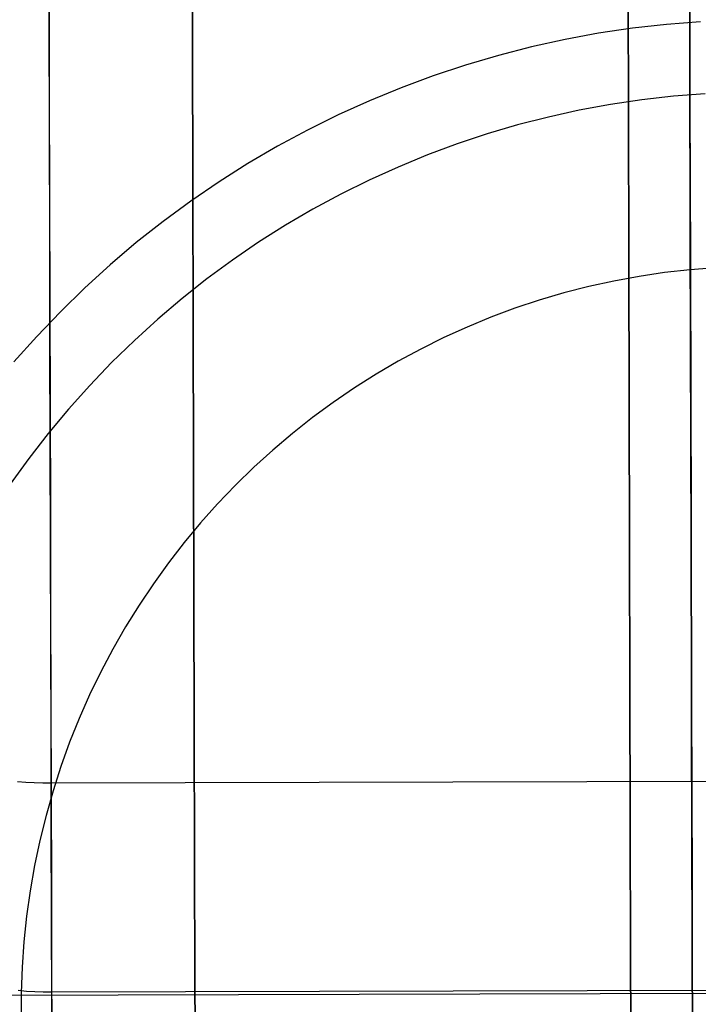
# Model space of a CAD drawing. Header units: millimetres. Extents: x -232 to 233, y -198 to 267.
# Tile 63 of 80: x -6.01 to -0.5, y 208.01 to 216. Entities that reach past the tile are written whole.
import ezdxf

# ---------------------------------------------------------------- set-up
doc = ezdxf.new("R2010")
doc.units = ezdxf.units.MM
doc.layers.add('Volume$Volume', color=7, linetype='Continuous', true_color=0x000000)

msp = doc.modelspace()

# ---------------------------------------------------------------- linework, layer by layer
at = {"layer": 'Volume$Volume'}
for p, q in [((-0.5234, 196.9574, 80.5502), (-0.5826, 219.2394, 80.5502)), ((-0.5234, 196.9574, 79.5502), (-0.5826, 219.2394, 79.5502)), ((-0.5234, 196.9574, 80.5502), (-0.5826, 219.2394, 80.5502)), ((-0.5234, 196.9574, 79.5502), (-0.5826, 219.2394, 79.5502)), ((-4.609, 215.8043, 73.8725), (-4.6121, 216.9691, 74.3286)), ((-4.6121, 216.9691, 6.7718), (-4.609, 215.8043, 7.2279)), ((-4.609, 215.8043, 73.8725), (-4.6121, 216.9691, 74.3286)), ((-4.6121, 216.9691, 6.7718), (-4.609, 215.8043, 7.2279)), ((-5.7726, 215.9814, 66.3123), (-5.775, 216.8837, 66.7666)), ((-5.7726, 215.9814, 66.3123), (-5.775, 216.8837, 66.7666)), ((-0.574, 215.9952, 66.3123), (-0.5764, 216.8975, 66.7666)), ((-0.574, 215.9952, 66.3123), (-0.5764, 216.8975, 66.7666)), ((-1.072, 215.2563, 75.2267), (-1.0752, 216.4684, 75.7013)), ((-1.0752, 216.4684, 5.3991), (-1.072, 215.2563, 5.8737)), ((-1.072, 215.2563, 75.2267), (-1.0752, 216.4684, 75.7013)), ((-1.0752, 216.4684, 5.3991), (-1.072, 215.2563, 5.8737)), ((-0.572, 215.2576, 75.2267), (-0.5752, 216.4697, 75.7013)), ((-0.5752, 216.4697, 5.3991), (-0.572, 215.2576, 5.8737)), ((-0.572, 215.2576, 75.2267), (-0.5752, 216.4697, 75.7013)), ((-0.5752, 216.4697, 5.3991), (-0.572, 215.2576, 5.8737)), ((-5.7735, 216.3184, 14.6138), (-5.7712, 215.4262, 15.0876)), ((-5.7735, 216.3184, 14.6138), (-5.7712, 215.4262, 15.0876)), ((-0.5749, 216.3322, 14.6138), (-0.5725, 215.44, 15.0876)), ((-0.5749, 216.3322, 14.6138), (-0.5725, 215.44, 15.0876)), ((-5.7703, 215.0955, 65.8269), (-5.7726, 215.9814, 66.3123)), ((-5.7703, 215.0955, 65.8269), (-5.7726, 215.9814, 66.3123)), ((-0.7625, 215.9636, 80.5502), (-1.0385, 215.9323, 80.5502)), ((-0.7625, 215.9636, 566.0502), (-1.0385, 215.9323, 566.0502)), ((-0.7625, 215.9636, 324.3002), (-1.0385, 215.9323, 324.3002)), ((-0.4857, 215.9852, 80.5502), (-0.7625, 215.9636, 80.5502)), ((-0.4857, 215.9852, 566.0502), (-0.7625, 215.9636, 566.0502)), ((-0.4857, 215.9852, 324.3002), (-0.7625, 215.9636, 324.3002)), ((-0.5716, 215.1093, 65.8269), (-0.574, 215.9952, 66.3123)), ((-0.5716, 215.1093, 65.8269), (-0.574, 215.9952, 66.3123)), ((-1.3132, 215.8915, 80.5502), (-1.5862, 215.8412, 80.5502)), ((-1.3132, 215.8915, 566.0502), (-1.5862, 215.8412, 566.0502)), ((-1.3132, 215.8915, 324.3002), (-1.5862, 215.8412, 324.3002)), ((-1.0385, 215.9323, 80.5502), (-1.3132, 215.8915, 80.5502)), ((-1.0385, 215.9323, 566.0502), (-1.3132, 215.8915, 566.0502)), ((-1.0385, 215.9323, 324.3002), (-1.3132, 215.8915, 324.3002)), ((-4.606, 214.6561, 73.3764), (-4.609, 215.8043, 73.8725)), ((-4.609, 215.8043, 7.2279), (-4.606, 214.6561, 7.7241)), ((-4.606, 214.6561, 73.3764), (-4.609, 215.8043, 73.8725)), ((-4.609, 215.8043, 7.2279), (-4.606, 214.6561, 7.7241)), ((-1.5862, 215.8412, 80.5502), (-1.8574, 215.7814, 80.5502)), ((-1.5862, 215.8412, 566.0502), (-1.8574, 215.7814, 566.0502)), ((-1.5862, 215.8412, 324.3002), (-1.8574, 215.7814, 324.3002)), ((-2.1264, 215.7122, 80.5502), (-2.3928, 215.6338, 80.5502)), ((-2.1264, 215.7122, 566.0502), (-2.3928, 215.6338, 566.0502)), ((-2.1264, 215.7122, 324.3002), (-2.3928, 215.6338, 324.3002)), ((-1.8574, 215.7814, 80.5502), (-2.1264, 215.7122, 80.5502)), ((-1.8574, 215.7814, 566.0502), (-2.1264, 215.7122, 566.0502)), ((-1.8574, 215.7814, 324.3002), (-2.1264, 215.7122, 324.3002)), ((-2.3928, 215.6338, 80.5502), (-2.6563, 215.5461, 80.5502)), ((-2.3928, 215.6338, 566.0502), (-2.6563, 215.5461, 566.0502)), ((-2.3928, 215.6338, 324.3002), (-2.6563, 215.5461, 324.3002)), ((-2.6563, 215.5461, 80.5502), (-2.9166, 215.4494, 80.5502)), ((-2.6563, 215.5461, 566.0502), (-2.9166, 215.4494, 566.0502)), ((-2.6563, 215.5461, 324.3002), (-2.9166, 215.4494, 324.3002)), ((-5.7712, 215.4262, 15.0876), (-5.7688, 214.551, 15.592)), ((-5.7712, 215.4262, 15.0876), (-5.7688, 214.551, 15.592)), ((-2.9166, 215.4494, 80.5502), (-3.1734, 215.3437, 80.5502)), ((-2.9166, 215.4494, 566.0502), (-3.1734, 215.3437, 566.0502)), ((-2.9166, 215.4494, 324.3002), (-3.1734, 215.3437, 324.3002)), ((-0.4501, 215.4005, 567.4644), (-0.7067, 215.3805, 567.4644)), ((-0.5725, 215.44, 15.0876), (-0.5702, 214.5648, 15.592)), ((-0.5725, 215.44, 15.0876), (-0.5702, 214.5648, 15.592)), ((-3.1734, 215.3437, 80.5502), (-3.4263, 215.2291, 80.5502)), ((-3.1734, 215.3437, 566.0502), (-3.4263, 215.2291, 566.0502)), ((-3.1734, 215.3437, 324.3002), (-3.4263, 215.2291, 324.3002)), ((-1.217, 215.3136, 567.4644), (-1.4701, 215.267, 567.4644)), ((-0.9624, 215.3515, 567.4644), (-1.217, 215.3136, 567.4644)), ((-0.7067, 215.3805, 567.4644), (-0.9624, 215.3515, 567.4644)), ((-1.4701, 215.267, 567.4644), (-1.7214, 215.2116, 567.4644)), ((-1.0688, 214.0614, 74.7104), (-1.072, 215.2563, 75.2267)), ((-1.072, 215.2563, 5.8737), (-1.0688, 214.0614, 6.39)), ((-1.0688, 214.0614, 74.7104), (-1.072, 215.2563, 75.2267)), ((-1.072, 215.2563, 5.8737), (-1.0688, 214.0614, 6.39)), ((-0.5688, 214.0627, 74.7104), (-0.572, 215.2576, 75.2267)), ((-0.572, 215.2576, 5.8737), (-0.5688, 214.0627, 6.39)), ((-0.5688, 214.0627, 74.7104), (-0.572, 215.2576, 75.2267)), ((-0.572, 215.2576, 5.8737), (-0.5688, 214.0627, 6.39)), ((-3.4263, 215.2291, 80.5502), (-3.6752, 215.1059, 80.5502)), ((-3.4263, 215.2291, 566.0502), (-3.6752, 215.1059, 566.0502)), ((-3.4263, 215.2291, 324.3002), (-3.6752, 215.1059, 324.3002)), ((-1.7214, 215.2116, 567.4644), (-1.9707, 215.1475, 567.4644)), ((-5.768, 214.2269, 65.3111), (-5.7703, 215.0955, 65.8269)), ((-5.768, 214.2269, 65.3111), (-5.7703, 215.0955, 65.8269)), ((-3.6752, 215.1059, 80.5502), (-3.9196, 214.974, 80.5502)), ((-3.6752, 215.1059, 566.0502), (-3.9196, 214.974, 566.0502)), ((-3.6752, 215.1059, 324.3002), (-3.9196, 214.974, 324.3002)), ((-2.2176, 215.0748, 567.4644), (-2.4618, 214.9936, 567.4644)), ((-1.9707, 215.1475, 567.4644), (-2.2176, 215.0748, 567.4644)), ((-0.5693, 214.2407, 65.3111), (-0.5716, 215.1093, 65.8269)), ((-0.5693, 214.2407, 65.3111), (-0.5716, 215.1093, 65.8269)), ((-2.4618, 214.9936, 567.4644), (-2.703, 214.9039, 567.4644)), ((-3.9196, 214.974, 80.5502), (-4.1593, 214.8338, 80.5502)), ((-3.9196, 214.974, 566.0502), (-4.1593, 214.8338, 566.0502)), ((-3.9196, 214.974, 324.3002), (-4.1593, 214.8338, 324.3002)), ((-4.1593, 214.8338, 80.5502), (-4.3939, 214.6853, 80.5502)), ((-4.1593, 214.8338, 566.0502), (-4.3939, 214.6853, 566.0502)), ((-4.1593, 214.8338, 324.3002), (-4.3939, 214.6853, 324.3002)), ((-2.703, 214.9039, 567.4644), (-2.941, 214.806, 567.4644)), ((-2.941, 214.806, 567.4644), (-3.1754, 214.6998, 567.4644)), ((-4.3939, 214.6853, 80.5502), (-4.6233, 214.5288, 80.5502)), ((-4.3939, 214.6853, 566.0502), (-4.6233, 214.5288, 566.0502)), ((-4.3939, 214.6853, 324.3002), (-4.6233, 214.5288, 324.3002)), ((-3.1754, 214.6998, 567.4644), (-3.4061, 214.5855, 567.4644)), ((-4.603, 213.5258, 72.8406), (-4.606, 214.6561, 73.3764)), ((-4.606, 214.6561, 7.7241), (-4.603, 213.5258, 8.2598)), ((-4.603, 213.5258, 72.8406), (-4.606, 214.6561, 73.3764)), ((-4.606, 214.6561, 7.7241), (-4.603, 213.5258, 8.2598)), ((-5.7688, 214.551, 15.592), (-5.7666, 213.6938, 16.1266)), ((-5.7688, 214.551, 15.592), (-5.7666, 213.6938, 16.1266)), ((-4.6233, 214.5288, 80.5502), (-4.8471, 214.3644, 80.5502)), ((-4.6233, 214.5288, 566.0502), (-4.8471, 214.3644, 566.0502)), ((-4.6233, 214.5288, 324.3002), (-4.8471, 214.3644, 324.3002)), ((-3.4061, 214.5855, 567.4644), (-3.6326, 214.4634, 567.4644)), ((-0.5702, 214.5648, 15.592), (-0.5679, 213.7076, 16.1266)), ((-0.5702, 214.5648, 15.592), (-0.5679, 213.7076, 16.1266)), ((-3.6326, 214.4634, 567.4644), (-3.8547, 214.3334, 567.4644)), ((-4.8471, 214.3644, 80.5502), (-5.0651, 214.1923, 80.5502)), ((-4.8471, 214.3644, 566.0502), (-5.0651, 214.1923, 566.0502)), ((-4.8471, 214.3644, 324.3002), (-5.0651, 214.1923, 324.3002)), ((-3.8547, 214.3334, 567.4644), (-4.0722, 214.1958, 567.4644)), ((-5.7657, 213.3767, 64.7654), (-5.768, 214.2269, 65.3111)), ((-5.7657, 213.3767, 64.7654), (-5.768, 214.2269, 65.3111)), ((-5.0651, 214.1923, 80.5502), (-5.2769, 214.0128, 80.5502)), ((-5.0651, 214.1923, 566.0502), (-5.2769, 214.0128, 566.0502)), ((-5.0651, 214.1923, 324.3002), (-5.2769, 214.0128, 324.3002)), ((-4.0722, 214.1958, 567.4644), (-4.2848, 214.0507, 567.4644)), ((-0.567, 213.3905, 64.7654), (-0.5693, 214.2407, 65.3111)), ((-0.567, 213.3905, 64.7654), (-0.5693, 214.2407, 65.3111)), ((-4.2848, 214.0507, 567.4644), (-4.4922, 213.8984, 567.4644)), ((-1.0657, 212.8851, 74.1529), (-1.0688, 214.0614, 74.7104)), ((-1.0688, 214.0614, 6.39), (-1.0657, 212.8851, 6.9475)), ((-1.0657, 212.8851, 74.1529), (-1.0688, 214.0614, 74.7104)), ((-1.0688, 214.0614, 6.39), (-1.0657, 212.8851, 6.9475)), ((-0.5657, 212.8864, 74.1529), (-0.5688, 214.0627, 74.7104)), ((-0.5688, 214.0627, 6.39), (-0.5657, 212.8864, 6.9475)), ((-0.5657, 212.8864, 74.1529), (-0.5688, 214.0627, 74.7104)), ((-0.5688, 214.0627, 6.39), (-0.5657, 212.8864, 6.9475)), ((-5.2769, 214.0128, 80.5502), (-5.4824, 213.826, 80.5502)), ((-5.2769, 214.0128, 566.0502), (-5.4824, 213.826, 566.0502)), ((-5.2769, 214.0128, 324.3002), (-5.4824, 213.826, 324.3002)), ((-0.5719, 213.9727, 568.0502), (-0.7789, 213.9492, 568.0502)), ((-0.3643, 213.9889, 568.0502), (-0.5719, 213.9727, 568.0502)), ((-4.4922, 213.8984, 567.4644), (-4.6942, 213.7389, 567.4644)), ((-1.1897, 213.8809, 568.0502), (-1.3931, 213.836, 568.0502)), ((-0.9849, 213.9186, 568.0502), (-1.1897, 213.8809, 568.0502)), ((-0.7789, 213.9492, 568.0502), (-0.9849, 213.9186, 568.0502)), ((-5.4824, 213.826, 80.5502), (-5.6813, 213.6323, 80.5502)), ((-5.4824, 213.826, 566.0502), (-5.6813, 213.6323, 566.0502)), ((-5.4824, 213.826, 324.3002), (-5.6813, 213.6323, 324.3002)), ((-1.3931, 213.836, 568.0502), (-1.5948, 213.7842, 568.0502)), ((-4.6942, 213.7389, 567.4644), (-4.8905, 213.5725, 567.4644)), ((-1.7946, 213.7253, 568.0502), (-1.9922, 213.6596, 568.0502)), ((-1.5948, 213.7842, 568.0502), (-1.7946, 213.7253, 568.0502)), ((-5.6813, 213.6323, 80.5502), (-5.8734, 213.4317, 80.5502)), ((-5.6813, 213.6323, 566.0502), (-5.8734, 213.4317, 566.0502)), ((-5.6813, 213.6323, 324.3002), (-5.8734, 213.4317, 324.3002)), ((-5.7666, 213.6938, 16.1266), (-5.7643, 212.8557, 16.6905)), ((-5.7666, 213.6938, 16.1266), (-5.7643, 212.8557, 16.6905)), ((-1.9922, 213.6596, 568.0502), (-2.1874, 213.5871, 568.0502)), ((-0.5679, 213.7076, 16.1266), (-0.5657, 212.8695, 16.6905)), ((-0.5679, 213.7076, 16.1266), (-0.5657, 212.8695, 16.6905)), ((-4.8905, 213.5725, 567.4644), (-5.081, 213.3994, 567.4644)), ((-2.1874, 213.5871, 568.0502), (-2.38, 213.5078, 568.0502)), ((-4.6, 212.4147, 72.266), (-4.603, 213.5258, 72.8406)), ((-4.603, 213.5258, 8.2598), (-4.6, 212.4147, 8.8344)), ((-4.6, 212.4147, 72.266), (-4.603, 213.5258, 72.8406)), ((-4.603, 213.5258, 8.2598), (-4.6, 212.4147, 8.8344)), ((-2.38, 213.5078, 568.0502), (-2.5697, 213.4218, 568.0502)), ((-5.8734, 213.4317, 80.5502), (-6.0584, 213.2246, 80.5502)), ((-5.8734, 213.4317, 566.0502), (-6.0584, 213.2246, 566.0502)), ((-5.8734, 213.4317, 324.3002), (-6.0584, 213.2246, 324.3002)), ((-5.081, 213.3994, 567.4644), (-5.2653, 213.2198, 567.4644)), ((-2.5697, 213.4218, 568.0502), (-2.7564, 213.3294, 568.0502)), ((-5.7635, 212.546, 64.1906), (-5.7657, 213.3767, 64.7654)), ((-5.7635, 212.546, 64.1906), (-5.7657, 213.3767, 64.7654)), ((-2.7564, 213.3294, 568.0502), (-2.9397, 213.2305, 568.0502)), ((-0.5648, 212.5598, 64.1906), (-0.567, 213.3905, 64.7654)), ((-0.5648, 212.5598, 64.1906), (-0.567, 213.3905, 64.7654)), ((-5.2653, 213.2198, 567.4644), (-5.4433, 213.034, 567.4644)), ((-2.9397, 213.2305, 568.0502), (-3.1194, 213.1253, 568.0502)), ((-3.1194, 213.1253, 568.0502), (-3.2954, 213.014, 568.0502)), ((-5.4433, 213.034, 567.4644), (-5.6148, 212.842, 567.4644)), ((-3.2954, 213.014, 568.0502), (-3.4675, 212.8966, 568.0502)), ((-5.6148, 212.842, 567.4644), (-5.7794, 212.6442, 567.4644)), ((-5.7643, 212.8557, 16.6905), (-5.7622, 212.0376, 17.2833)), ((-5.7643, 212.8557, 16.6905), (-5.7622, 212.0376, 17.2833)), ((-3.4675, 212.8966, 568.0502), (-3.6353, 212.7733, 568.0502)), ((-1.0626, 211.7289, 73.5549), (-1.0657, 212.8851, 74.1529)), ((-1.0657, 212.8851, 6.9475), (-1.0626, 211.7289, 7.5455)), ((-1.0626, 211.7289, 73.5549), (-1.0657, 212.8851, 74.1529)), ((-1.0657, 212.8851, 6.9475), (-1.0626, 211.7289, 7.5455)), ((-0.5626, 211.7302, 73.5549), (-0.5657, 212.8864, 74.1529)), ((-0.5657, 212.8864, 6.9475), (-0.5626, 211.7302, 7.5455)), ((-0.5626, 211.7302, 73.5549), (-0.5657, 212.8864, 74.1529)), ((-0.5657, 212.8864, 6.9475), (-0.5626, 211.7302, 7.5455)), ((-0.5657, 212.8695, 16.6905), (-0.5635, 212.0514, 17.2833)), ((-0.5657, 212.8695, 16.6905), (-0.5635, 212.0514, 17.2833)), ((-3.6353, 212.7733, 568.0502), (-3.7988, 212.6443, 568.0502)), ((-5.7794, 212.6442, 567.4644), (-5.9371, 212.4408, 567.4644)), ((-3.7988, 212.6443, 568.0502), (-3.9577, 212.5096, 568.0502)), ((-5.7614, 211.7358, 63.5873), (-5.7635, 212.546, 64.1906)), ((-5.7614, 211.7358, 63.5873), (-5.7635, 212.546, 64.1906)), ((-0.5627, 211.7496, 63.5873), (-0.5648, 212.5598, 64.1906)), ((-0.5627, 211.7496, 63.5873), (-0.5648, 212.5598, 64.1906)), ((-5.9371, 212.4408, 567.4644), (-6.0877, 212.2321, 567.4644)), ((-3.9577, 212.5096, 568.0502), (-4.1118, 212.3695, 568.0502)), ((-4.5971, 211.3243, 71.6531), (-4.6, 212.4147, 72.266)), ((-4.6, 212.4147, 8.8344), (-4.5971, 211.3243, 9.4473)), ((-4.5971, 211.3243, 71.6531), (-4.6, 212.4147, 72.266)), ((-4.6, 212.4147, 8.8344), (-4.5971, 211.3243, 9.4473)), ((-4.1118, 212.3695, 568.0502), (-4.261, 212.2242, 568.0502)), ((-4.261, 212.2242, 568.0502), (-4.4051, 212.0738, 568.0502)), ((-5.7622, 212.0376, 17.2833), (-5.76, 211.2406, 17.904)), ((-5.7622, 212.0376, 17.2833), (-5.76, 211.2406, 17.904)), ((-4.4051, 212.0738, 568.0502), (-4.5438, 211.9184, 568.0502)), ((-0.5635, 212.0514, 17.2833), (-0.5614, 211.2544, 17.904)), ((-0.5635, 212.0514, 17.2833), (-0.5614, 211.2544, 17.904)), ((-4.5438, 211.9184, 568.0502), (-4.677, 211.7584, 568.0502)), ((-5.7593, 210.9469, 62.9562), (-5.7614, 211.7358, 63.5873)), ((-5.7593, 210.9469, 62.9562), (-5.7614, 211.7358, 63.5873)), ((-4.677, 211.7584, 568.0502), (-4.8047, 211.5938, 568.0502)), ((-1.0596, 210.5941, 72.9171), (-1.0626, 211.7289, 73.5549)), ((-1.0626, 211.7289, 7.5455), (-1.0596, 210.5941, 8.1833)), ((-1.0596, 210.5941, 72.9171), (-1.0626, 211.7289, 73.5549)), ((-1.0626, 211.7289, 7.5455), (-1.0596, 210.5941, 8.1833)), ((-0.5606, 210.9608, 62.9562), (-0.5627, 211.7496, 63.5873)), ((-0.5606, 210.9608, 62.9562), (-0.5627, 211.7496, 63.5873)), ((-0.5596, 210.5955, 72.9171), (-0.5626, 211.7302, 73.5549)), ((-0.5626, 211.7302, 7.5455), (-0.5596, 210.5955, 8.1833)), ((-0.5596, 210.5955, 72.9171), (-0.5626, 211.7302, 73.5549)), ((-0.5626, 211.7302, 7.5455), (-0.5596, 210.5955, 8.1833)), ((-4.8047, 211.5938, 568.0502), (-4.9265, 211.4249, 568.0502)), ((-4.9265, 211.4249, 568.0502), (-5.0424, 211.2518, 568.0502)), ((-4.5943, 210.2558, 71.0028), (-4.5971, 211.3243, 71.6531)), ((-4.5971, 211.3243, 9.4473), (-4.5943, 210.2558, 10.0976)), ((-4.5943, 210.2558, 71.0028), (-4.5971, 211.3243, 71.6531)), ((-4.5971, 211.3243, 9.4473), (-4.5943, 210.2558, 10.0976)), ((-5.76, 211.2406, 17.904), (-5.758, 210.4657, 18.552)), ((-5.76, 211.2406, 17.904), (-5.758, 210.4657, 18.552)), ((-5.0424, 211.2518, 568.0502), (-5.1522, 211.0748, 568.0502)), ((-0.5614, 211.2544, 17.904), (-0.5593, 210.4795, 18.552)), ((-0.5614, 211.2544, 17.904), (-0.5593, 210.4795, 18.552)), ((-5.1522, 211.0748, 568.0502), (-5.2558, 210.8942, 568.0502)), ((-5.7572, 210.1805, 62.2981), (-5.7593, 210.9469, 62.9562)), ((-5.7572, 210.1805, 62.2981), (-5.7593, 210.9469, 62.9562)), ((-0.5585, 210.1943, 62.2981), (-0.5606, 210.9608, 62.9562)), ((-0.5585, 210.1943, 62.2981), (-0.5606, 210.9608, 62.9562)), ((-5.2558, 210.8942, 568.0502), (-5.3531, 210.71, 568.0502)), ((-5.3531, 210.71, 568.0502), (-5.4439, 210.5226, 568.0502)), ((-5.4439, 210.5226, 568.0502), (-5.5282, 210.3321, 568.0502)), ((-1.0567, 209.4822, 72.2404), (-1.0596, 210.5941, 72.9171)), ((-1.0596, 210.5941, 8.1833), (-1.0567, 209.4822, 8.86)), ((-1.0567, 209.4822, 72.2404), (-1.0596, 210.5941, 72.9171)), ((-1.0596, 210.5941, 8.1833), (-1.0567, 209.4822, 8.86)), ((-0.5567, 209.4835, 72.2404), (-0.5596, 210.5955, 72.9171)), ((-0.5596, 210.5955, 8.1833), (-0.5567, 209.4835, 8.86)), ((-0.5567, 209.4835, 72.2404), (-0.5596, 210.5955, 72.9171)), ((-0.5596, 210.5955, 8.1833), (-0.5567, 209.4835, 8.86)), ((-5.758, 210.4657, 18.552), (-5.756, 209.7137, 19.2266)), ((-5.758, 210.4657, 18.552), (-5.756, 209.7137, 19.2266)), ((-0.5593, 210.4795, 18.552), (-0.5573, 209.7275, 19.2266)), ((-0.5593, 210.4795, 18.552), (-0.5573, 209.7275, 19.2266)), ((-5.5282, 210.3321, 568.0502), (-5.6058, 210.1389, 568.0502)), ((-4.5915, 209.2105, 70.3158), (-4.5943, 210.2558, 71.0028)), ((-4.5943, 210.2558, 10.0976), (-4.5915, 209.2105, 10.7846)), ((-4.5915, 209.2105, 70.3158), (-4.5943, 210.2558, 71.0028)), ((-4.5943, 210.2558, 10.0976), (-4.5915, 209.2105, 10.7846)), ((-5.7553, 209.4374, 61.6138), (-5.7572, 210.1805, 62.2981)), ((-5.7553, 209.4374, 61.6138), (-5.7572, 210.1805, 62.2981)), ((-5.6058, 210.1389, 568.0502), (-5.6767, 209.943, 568.0502)), ((-0.5566, 209.4512, 61.6138), (-0.5585, 210.1943, 62.2981)), ((-0.5566, 209.4512, 61.6138), (-0.5585, 210.1943, 62.2981)), ((-5.6767, 209.943, 568.0502), (-5.7407, 209.7448, 568.0502)), ((-5.9608, 209.8125, 61.9515), (-6.0286, 209.8179, 61.9455)), ((-5.9608, 209.8125, 61.9515), (-6.0286, 209.8179, 61.9455)), ((-5.8927, 209.8088, 61.9558), (-5.9608, 209.8125, 61.9515)), ((-5.8927, 209.8088, 61.9558), (-5.9608, 209.8125, 61.9515)), ((-5.8245, 209.8066, 61.9583), (-5.8927, 209.8088, 61.9558)), ((-5.8245, 209.8066, 61.9583), (-5.8927, 209.8088, 61.9558)), ((-5.7562, 209.806, 61.9592), (-5.8245, 209.8066, 61.9583)), ((-5.7562, 209.806, 61.9592), (-5.8245, 209.8066, 61.9583)), ((4.6411, 209.8336, 61.9592), (-5.7562, 209.806, 61.9592)), ((4.6411, 209.8336, 61.9592), (-5.7562, 209.806, 61.9592)), ((-5.7407, 209.7448, 568.0502), (-5.7978, 209.5445, 568.0502)), ((-0.5573, 209.7275, 19.2266), (-0.5554, 208.9993, 19.9268)), ((-0.5573, 209.7275, 19.2266), (-0.5554, 208.9993, 19.9268)), ((-5.756, 209.7137, 19.2266), (-5.7541, 208.9855, 19.9268)), ((-5.756, 209.7137, 19.2266), (-5.7541, 208.9855, 19.9268)), ((-5.7978, 209.5445, 568.0502), (-5.8479, 209.3424, 568.0502)), ((-1.0538, 208.3944, 71.5254), (-1.0567, 209.4822, 72.2404)), ((-1.0567, 209.4822, 8.86), (-1.0538, 208.3944, 9.575)), ((-1.0538, 208.3944, 71.5254), (-1.0567, 209.4822, 72.2404)), ((-1.0567, 209.4822, 8.86), (-1.0538, 208.3944, 9.575)), ((-0.5538, 208.3957, 71.5254), (-0.5567, 209.4835, 72.2404)), ((-0.5567, 209.4835, 8.86), (-0.5538, 208.3957, 9.575)), ((-0.5538, 208.3957, 71.5254), (-0.5567, 209.4835, 72.2404)), ((-0.5567, 209.4835, 8.86), (-0.5538, 208.3957, 9.575)), ((-5.7533, 208.7184, 60.9042), (-5.7553, 209.4374, 61.6138)), ((-5.7533, 208.7184, 60.9042), (-5.7553, 209.4374, 61.6138)), ((-0.5547, 208.7322, 60.9042), (-0.5566, 209.4512, 61.6138)), ((-0.5547, 208.7322, 60.9042), (-0.5566, 209.4512, 61.6138)), ((-5.8479, 209.3424, 568.0502), (-5.891, 209.1386, 568.0502)), ((-4.5888, 208.1896, 69.5929), (-4.5915, 209.2105, 70.3158)), ((-4.5915, 209.2105, 10.7846), (-4.5888, 208.1896, 11.5075)), ((-4.5888, 208.1896, 69.5929), (-4.5915, 209.2105, 70.3158)), ((-4.5915, 209.2105, 10.7846), (-4.5888, 208.1896, 11.5075)), ((-5.891, 209.1386, 568.0502), (-5.9269, 208.9335, 568.0502)), ((-0.5554, 208.9993, 19.9268), (-0.5535, 208.2959, 20.6519)), ((-0.5554, 208.9993, 19.9268), (-0.5535, 208.2959, 20.6519)), ((-5.9269, 208.9335, 568.0502), (-5.9558, 208.7272, 568.0502)), ((-5.7541, 208.9855, 19.9268), (-5.7522, 208.2821, 20.6519)), ((-5.7541, 208.9855, 19.9268), (-5.7522, 208.2821, 20.6519)), ((-5.9558, 208.7272, 568.0502), (-5.9774, 208.5201, 568.0502)), ((-5.7515, 208.0245, 60.17), (-5.7533, 208.7184, 60.9042)), ((-5.7515, 208.0245, 60.17), (-5.7533, 208.7184, 60.9042)), ((-0.5528, 208.0383, 60.17), (-0.5547, 208.7322, 60.9042)), ((-0.5528, 208.0383, 60.17), (-0.5547, 208.7322, 60.9042)), ((-5.9774, 208.5201, 568.0502), (-5.9919, 208.3123, 568.0502)), ((-1.0509, 207.3321, 70.7732), (-1.0538, 208.3944, 71.5254)), ((-1.0538, 208.3944, 9.575), (-1.0509, 207.3321, 10.3273)), ((-1.0509, 207.3321, 70.7732), (-1.0538, 208.3944, 71.5254)), ((-1.0538, 208.3944, 9.575), (-1.0509, 207.3321, 10.3273)), ((-0.5509, 207.3334, 70.7732), (-0.5538, 208.3957, 71.5254)), ((-0.5538, 208.3957, 9.575), (-0.5509, 207.3334, 10.3273)), ((-0.5509, 207.3334, 70.7732), (-0.5538, 208.3957, 71.5254)), ((-0.5538, 208.3957, 9.575), (-0.5509, 207.3334, 10.3273)), ((-5.9919, 208.3123, 568.0502), (-5.9991, 208.1041, 568.0502)), ((-5.7522, 208.2821, 20.6519), (-5.7504, 207.6043, 21.401)), ((-5.7522, 208.2821, 20.6519), (-5.7504, 207.6043, 21.401)), ((-0.5535, 208.2959, 20.6519), (-0.5517, 207.6181, 21.401)), ((-0.5535, 208.2959, 20.6519), (-0.5517, 207.6181, 21.401)), ((8.5788, 208.1227, 80.5502), (-9.6847, 208.0741, 80.5502)), ((8.5788, 208.1227, 80.5502), (-9.6847, 208.0741, 80.5502)), ((7.5788, 208.12, 79.5502), (-8.6847, 208.0768, 79.5502)), ((7.5788, 208.12, 79.5502), (-8.6847, 208.0768, 79.5502)), ((-5.9563, 208.1174, 20.844), (-6.0241, 208.1232, 20.8496)), ((-5.9563, 208.1174, 20.844), (-6.0241, 208.1232, 20.8496)), ((4.6456, 208.1379, 20.8369), (-5.7517, 208.1102, 20.8369)), ((4.6456, 208.1379, 20.8369), (-5.7517, 208.1102, 20.8369)), ((-4.5861, 207.1945, 68.835), (-4.5888, 208.1896, 69.5929)), ((-4.5888, 208.1896, 11.5075), (-4.5861, 207.1945, 12.2654)), ((-4.5861, 207.1945, 68.835), (-4.5888, 208.1896, 69.5929)), ((-4.5888, 208.1896, 11.5075), (-4.5861, 207.1945, 12.2654)), ((-5.9991, 208.1041, 568.0502), (-5.9991, 207.8959, 568.0502)), ((-5.8882, 208.1133, 20.8401), (-5.9563, 208.1174, 20.844)), ((-5.8882, 208.1133, 20.8401), (-5.9563, 208.1174, 20.844)), ((-5.82, 208.1109, 20.8377), (-5.8882, 208.1133, 20.8401)), ((-5.82, 208.1109, 20.8377), (-5.8882, 208.1133, 20.8401)), ((-5.7517, 208.1102, 20.8369), (-5.82, 208.1109, 20.8377)), ((-5.7517, 208.1102, 20.8369), (-5.82, 208.1109, 20.8377)), ((-5.7497, 207.3565, 59.4121), (-5.7515, 208.0245, 60.17)), ((-5.7497, 207.3565, 59.4121), (-5.7515, 208.0245, 60.17)), ((-0.551, 207.3703, 59.4121), (-0.5528, 208.0383, 60.17)), ((-0.551, 207.3703, 59.4121), (-0.5528, 208.0383, 60.17))]:
    msp.add_line(p, q, dxfattribs=at)

doc.saveas('drawing.dxf')
